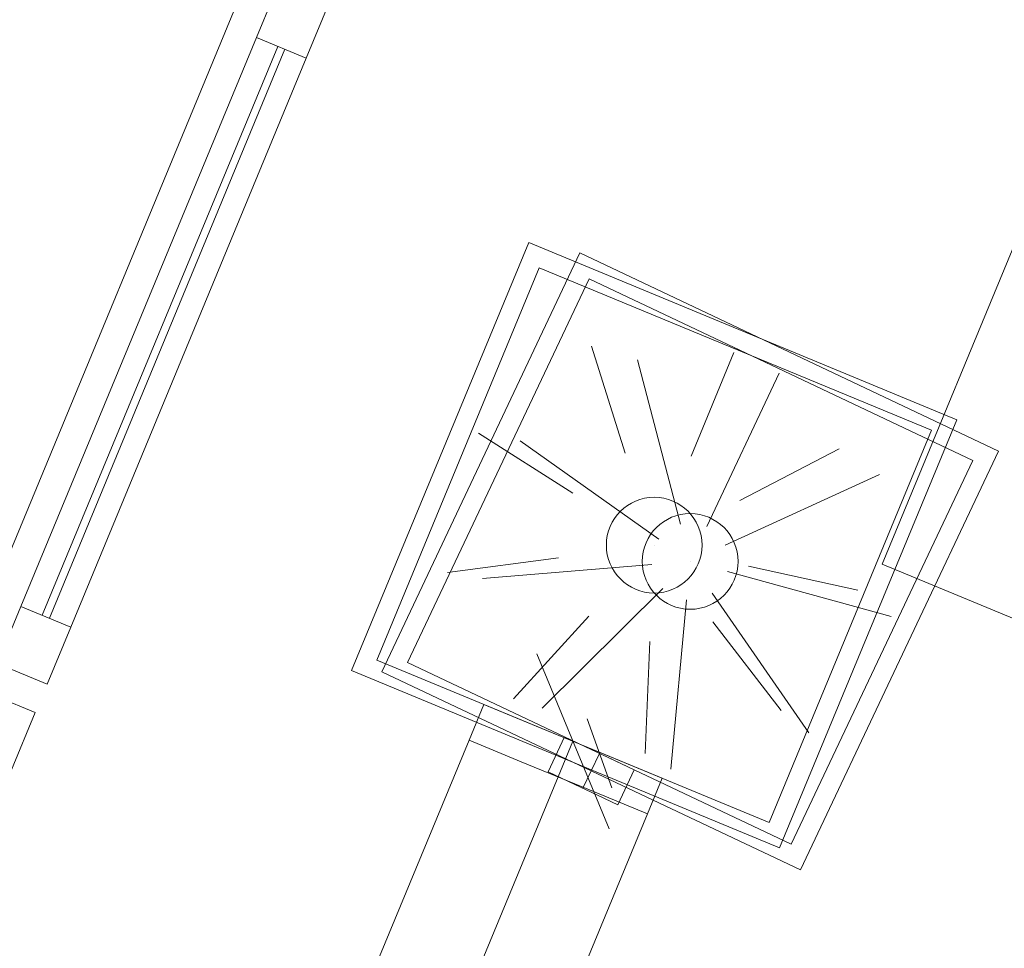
# Model space of a CAD drawing. Header units: metres. Extents: x -79 to 740, y -195 to 69.
# Tile 62 of 200: x 0.39 to 1.67, y 12.16 to 13.36. Entities that reach past the tile are written whole.
import ezdxf

# ---------------------------------------------------------------- set-up
doc = ezdxf.new("R2010")
doc.units = ezdxf.units.M
doc.header["$MEASUREMENT"] = 0
doc.linetypes.add('STRICHPUNKT2', pattern=[12.7, 6.35, -3.175, 0, -3.175])
for name, color, linetype in [('70 Lüftung', 7, 'Continuous'), ('Neubau_10 Wand außen', 7, 'Continuous'), ('Neubau_50 Möblierung', 7, 'Continuous')]:
    doc.layers.add(name, color=color, linetype=linetype)

# ---------------------------------------------------------------- blocks, each defined once
blk = doc.blocks.new('4 Flügelfenster 1+2+1 27')
at = {"layer": 'Neubau_10 Wand außen', "color": 7, "linetype": 'Continuous', "lineweight": 13}
for p, q in [((0.8675, 0.04), (0.9475, 0.04)), ((0.9475, 0.04), (0.9475, -0.03)), ((0.9875, -0.03), (0.9875, 0.04)), ((0.9875, 0.04), (1.0675, 0.04)), ((1.0675, 0.04), (1.0675, -0.03)), ((1.865, -0.03), (1.865, 0.04)), ((1.865, 0.04), (1.945, 0.04)), ((1.0675, 0.01), (1.865, 0.01)), ((1.865, 0), (1.0675, 0)), ((1.0675, -0.03), (0.9875, -0.03)), ((1.945, -0.03), (1.865, -0.03))]:
    blk.add_line(p, q, dxfattribs=at)
at = {"layer": 'Neubau_10 Wand außen', "color": 7, "linetype": 'Continuous', "lineweight": 9}
for p, q in [((1.0675, 0.04), (1.865, 0.04)), ((1.865, -0.03), (1.0675, -0.03)), ((1.925, -0.07), (1.0075, -0.07))]:
    blk.add_line(p, q, dxfattribs=at)
blk = doc.blocks.new('Schultisch 27[157]_1', base_point=(2.617, 12.1956))
at = {"layer": 'Neubau_50 Möblierung', "color": 8, "linetype": 'Continuous', "lineweight": 18, "flags": 128}
blk.add_lwpolyline([(2.617, 12.1956), (1.5083, 12.6548), (1.6997, 13.1167), (2.8083, 12.6575)], close=True, dxfattribs=at)

msp = doc.modelspace()

# ---------------------------------------------------------------- linework, layer by layer
at = {"layer": '70 Lüftung', "color": 253, "linetype": 'Continuous', "lineweight": 18, "true_color": 0xaaaaaa}
for p, q in [((0.8211, 12.517), (1.0507, 13.0713)), ((1.605, 12.8417), (1.0507, 13.0713)), ((0.8603, 12.5154), (1.1169, 13.0578)), ((1.6592, 12.8011), (1.1169, 13.0578)), ((0.8538, 12.5305), (1.0642, 13.0387)), ((1.5724, 12.8282), (1.0642, 13.0387)), ((0.8935, 12.5273), (1.1288, 13.0245)), ((1.6259, 12.7892), (1.1288, 13.0245)), ((1.1319, 12.9369), (1.1755, 12.7986)), ((1.3164, 12.9288), (1.2609, 12.7948)), ((1.1913, 12.9195), (1.2471, 12.7067)), ((1.3752, 12.9023), (1.2811, 12.7035)), ((1.3754, 12.2874), (1.605, 12.8417)), ((0.9854, 12.8244), (1.1077, 12.7465)), ((1.3619, 12.3201), (1.5724, 12.8282)), ((1.0395, 12.8144), (1.219, 12.6872)), ((1.4526, 12.804), (1.324, 12.7371)), ((1.4026, 12.2588), (1.6592, 12.8011)), ((1.3907, 12.2921), (1.6259, 12.7892)), ((1.5051, 12.771), (1.3052, 12.6792)), ((1.2131, 12.6794), (1.2131, 12.6794)), ((0.9454, 12.6441), (1.0891, 12.663)), ((0.9906, 12.6363), (1.2099, 12.6542)), ((1.2597, 12.6583), (1.2598, 12.6583)), ((1.5201, 12.5869), (1.308, 12.6451)), ((1.4767, 12.6209), (1.3351, 12.6523)), ((1.0678, 12.4684), (1.2242, 12.6231)), ((1.4134, 12.4362), (1.2882, 12.6172)), ((1.2347, 12.3894), (1.2551, 12.6085)), ((1.0307, 12.4803), (1.1286, 12.5872)), ((1.3774, 12.4652), (1.2892, 12.5802)), ((1.2013, 12.4096), (1.2076, 12.5545)), ((1.3619, 12.3201), (0.8538, 12.5305)), ((1.3907, 12.2921), (0.8935, 12.5273)), ((1.1547, 12.3121), (1.061, 12.5385)), ((1.3754, 12.2874), (0.8211, 12.517)), ((1.4026, 12.2588), (0.8603, 12.5154)), ((0.9924, 12.4731), (0.9732, 12.4269)), ((0.9924, 12.4731), (1.06, 12.4451)), ((1.1581, 12.365), (1.1261, 12.4544)), ((1.06, 12.4451), (1.1557, 12.4055)), ((0.9732, 12.4269), (1.0409, 12.3989)), ((1.0969, 12.4311), (1.0755, 12.3859)), ((1.0969, 12.4311), (1.1234, 12.4186)), ((1.1234, 12.4186), (1.1608, 12.4009)), ((1.1557, 12.4055), (1.2233, 12.3775)), ((1.1608, 12.4009), (1.1873, 12.3883)), ((1.0409, 12.3989), (1.1365, 12.3593)), ((1.1659, 12.3431), (1.1873, 12.3883)), ((1.0755, 12.3859), (1.102, 12.3734)), ((1.2042, 12.3313), (1.2233, 12.3775)), ((1.102, 12.3734), (1.1395, 12.3557)), ((1.1365, 12.3593), (1.2042, 12.3313)), ((1.1395, 12.3557), (1.1659, 12.3431))]:
    msp.add_line(p, q, dxfattribs=at)
at = {"layer": '70 Lüftung', "color": 5, "linetype": 'Continuous', "lineweight": 18}
for p, q in [((0.9732, 12.4269), (0.7808, 11.9623)), ((0.9732, 12.4269), (1.0409, 12.3989)), ((1.0409, 12.3989), (1.1365, 12.3593)), ((1.1365, 12.3593), (1.2042, 12.3313)), ((1.0117, 11.8666), (1.2042, 12.3313))]:
    msp.add_line(p, q, dxfattribs=at)
at = {"layer": '70 Lüftung', "color": 253, "linetype": 'STRICHPUNKT2', "lineweight": 18, "true_color": 0xaaaaaa}
for p, q in [((1.0887, 12.3791), (1.1078, 12.4253)), ((1.1207, 12.3645), (1.1421, 12.4097))]:
    msp.add_line(p, q, dxfattribs=at)
at = {"layer": '70 Lüftung', "color": 5, "linetype": 'STRICHPUNKT2', "lineweight": 18}
msp.add_line((1.0887, 12.3791), (0.8962, 11.9144), dxfattribs=at)
at = {"layer": '70 Lüftung', "color": 253, "linetype": 'Continuous', "lineweight": 18, "true_color": 0xaaaaaa}
for centre in [(1.2131, 12.6794), (1.2597, 12.6583)]:
    msp.add_circle(centre, 0.062, dxfattribs=at)

# ---------------------------------------------------------------- block references
at = {"layer": 'Neubau_10 Wand außen', "color": 7, "linetype": 'Continuous', "lineweight": 9, "xscale": -1, "rotation": 247.4999999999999}
msp.add_blockref('4 Flügelfenster 1+2+1 27', (0.0117, 11.6024), dxfattribs=at)
at = {"layer": 'Neubau_50 Möblierung', "color": 8, "linetype": 'Continuous', "lineweight": 18}
msp.add_blockref('Schultisch 27[157]_1', (2.617, 12.1956), dxfattribs=at)

doc.saveas('drawing.dxf')
